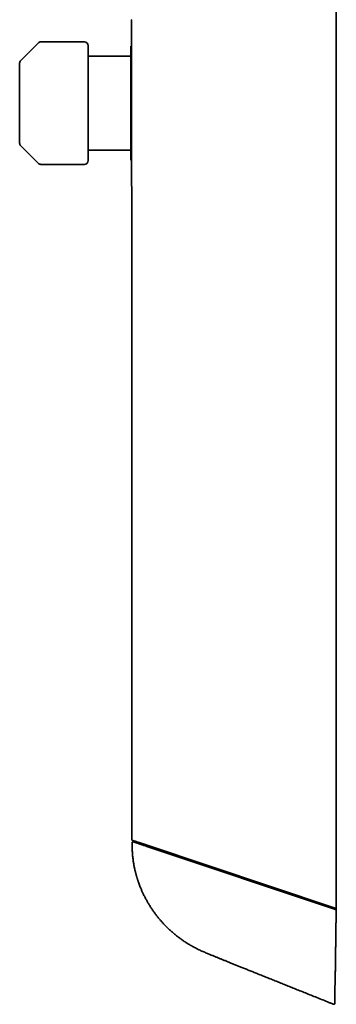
# Model space of a CAD drawing. Header units: millimetres. Extents: x 8 to 620, y 12 to 2359.
# Tile 4 of 10: x 90 to 171, y 1161 to 1411. Entities that reach past the tile are written whole.
import ezdxf

# ---------------------------------------------------------------- set-up
doc = ezdxf.new("R2010")
doc.units = ezdxf.units.MM

msp = doc.modelspace()

# ---------------------------------------------------------------- linework, layer by layer
at = {"color": 7, "linetype": 'Continuous', "lineweight": 35}
for p, q in [((170.92, 1185), (170.92, 2335)), ((94.91, 1405.28), (90.5, 1400.87)), ((106.7, 1405.58), (95.62, 1405.58)), ((118.7, 1404.5), (118.5, 1404.5)), ((118.5, 1404.5), (118.5, 1375.5)), ((107.7, 1401.95), (117.5, 1401.95)), ((90.5, 1379.13), (94.91, 1374.72)), ((117.5, 1378.05), (107.7, 1378.05)), ((95.62, 1374.42), (106.7, 1374.42)), ((118.5, 1375.5), (118.7, 1375.5)), ((118.82, 1368.77), (118.82, 1202.43)), ((118.84, 1201.69), (118.84, 1201.69)), ((119.02, 1202.36), (122.48, 1201.21)), ((119.4, 1201.92), (119.4, 1201.92)), ((122.48, 1201.21), (170.14, 1185.26)), ((122.64, 1200.84), (170.71, 1184.75)), ((170.14, 1185.26), (170.92, 1185)), ((170.59, 1165.89), (170.91, 1184.42)), ((170.6, 1166.17), (170.91, 1184.43)), ((170.81, 1185.03), (170.77, 1185.04)), ((169.74, 1160.86), (169.74, 1160.85)), ((170.23, 1160.66), (170.17, 1160.69)), ((170.23, 1160.66), (170.23, 1160.66)), ((170.51, 1161.04), (170.5, 1160.84)), ((170.5, 1160.8), (170.5, 1160.85))]:
    msp.add_line(p, q, dxfattribs=at)
at = {"color": 7, "linetype": 'Continuous', "lineweight": 35, "flags": 128}
msp.add_lwpolyline([(170.71, 1184.75), (170.75, 1184.75), (170.79, 1184.74), (170.83, 1184.73), (170.86, 1184.72), (170.88, 1184.7), (170.9, 1184.67), (170.91, 1184.65), (170.92, 1184.62)], dxfattribs=at)
at = {"color": 7, "linetype": 'Continuous', "lineweight": 35}
for centre, radius, start, end in [((118.9, 1411.05), 0.2, 114.5367, 180), ((95.62, 1404.58), 1, 90, 135), ((106.7, 1404.58), 1, 0, 90), ((91.2, 1400.16), 1, 135, 180), ((91.2, 1379.84), 1, 180, 225), ((95.62, 1375.42), 1, 225, 270), ((106.7, 1375.42), 1, 270, 0), ((118.9, 1368.95), 0.2, 180, 245.4633), ((170.73, 1184.01), 0.76, 75.3134, 94.7635), ((170.72, 1184.86), 0.2, 359, 71.5)]:
    msp.add_arc(centre, radius, start, end, dxfattribs=at)
for points, knots in [([(118.7, 1411.05), (118.7, 1411.05), (118.7, 1411.04), (118.7, 1411.02), (118.7, 1410.97), (118.7, 1410.91), (118.7, 1410.83), (118.7, 1410.73), (118.7, 1410.61), (118.7, 1410.48), (118.7, 1410.33), (118.7, 1410.16), (118.7, 1409.98), (118.7, 1409.79), (118.7, 1409.56), (118.7, 1409.3), (118.7, 1409.01), (118.7, 1408.69), (118.7, 1408.36), (118.7, 1408), (118.7, 1407.59), (118.7, 1407.13), (118.7, 1406.61), (118.7, 1406.07), (118.7, 1405.49), (118.7, 1404.92), (118.7, 1404.37), (118.7, 1403.83), (118.7, 1403.28), (118.7, 1402.71), (118.7, 1402.12), (118.7, 1401.55), (118.7, 1401.01), (118.7, 1400.48), (118.7, 1399.95), (118.7, 1399.41), (118.7, 1398.87), (118.7, 1398.31), (118.7, 1397.74), (118.7, 1397.14), (118.7, 1396.52), (118.7, 1395.9), (118.7, 1395.27), (118.7, 1394.63), (118.7, 1394), (118.7, 1393.3), (118.7, 1392.54), (118.7, 1391.69), (118.7, 1390.85), (118.7, 1390.08), (118.7, 1389.38), (118.7, 1388.77), (118.7, 1388.15), (118.7, 1387.54), (118.7, 1386.93), (118.7, 1386.31), (118.7, 1385.7), (118.7, 1385.1), (118.7, 1384.52), (118.7, 1383.95), (118.7, 1383.38), (118.7, 1382.81), (118.7, 1382.22), (118.7, 1381.59), (118.7, 1380.95), (118.7, 1380.32), (118.7, 1379.69), (118.7, 1379.08), (118.7, 1378.43), (118.7, 1377.76), (118.7, 1377.06), (118.7, 1376.39), (118.7, 1375.74), (118.7, 1375.15), (118.7, 1374.61), (118.7, 1374.12), (118.7, 1373.66), (118.7, 1373.21), (118.7, 1372.78), (118.7, 1372.4), (118.7, 1372.05), (118.7, 1371.74), (118.7, 1371.45), (118.7, 1371.17), (118.7, 1370.91), (118.7, 1370.66), (118.7, 1370.42), (118.7, 1370.19), (118.7, 1369.98), (118.7, 1369.79), (118.7, 1369.62), (118.7, 1369.46), (118.7, 1369.33), (118.7, 1369.21), (118.7, 1369.1), (118.7, 1369.01), (118.7, 1368.96), (118.7, 1368.95), (118.7, 1368.95)], [0, 0, 0, 0, 0.009333, 0.01865, 0.027958, 0.037265, 0.04658, 0.05591, 0.065669, 0.074726, 0.083771, 0.092813, 0.101859, 0.110916, 0.119991, 0.130729, 0.141444, 0.152147, 0.162851, 0.173569, 0.184311, 0.197469, 0.210594, 0.223709, 0.236837, 0.25, 0.260968, 0.27191, 0.282841, 0.293772, 0.304718, 0.31569, 0.324896, 0.334083, 0.34326, 0.352433, 0.361611, 0.370801, 0.380011, 0.389906, 0.399781, 0.409646, 0.419512, 0.429386, 0.439279, 0.448757, 0.461567, 0.474364, 0.487168, 0.5, 0.509332, 0.518648, 0.527956, 0.537263, 0.546578, 0.555909, 0.565669, 0.574726, 0.583771, 0.592813, 0.601859, 0.610916, 0.619991, 0.630729, 0.641444, 0.652147, 0.662851, 0.673569, 0.684311, 0.697469, 0.710594, 0.723709, 0.736837, 0.75, 0.760968, 0.77191, 0.782841, 0.793772, 0.804718, 0.81569, 0.824896, 0.834083, 0.84326, 0.852433, 0.861611, 0.870801, 0.880011, 0.889906, 0.899781, 0.909646, 0.919512, 0.929386, 0.939279, 0.948758, 0.961569, 0.974366, 0.987169, 1, 1, 1, 1]), ([(107.7, 1404.58), (107.7, 1404.57), (107.7, 1404.57), (107.7, 1404.54), (107.7, 1404.5), (107.7, 1404.44), (107.7, 1404.36), (107.7, 1404.27), (107.7, 1404.16), (107.7, 1404.03), (107.7, 1403.89), (107.7, 1403.73), (107.7, 1403.54), (107.7, 1403.33), (107.7, 1403.08), (107.7, 1402.81), (107.7, 1402.52), (107.7, 1402.17), (107.7, 1401.78), (107.7, 1401.32), (107.7, 1400.83), (107.7, 1400.35), (107.7, 1399.87), (107.7, 1399.42), (107.7, 1398.96), (107.7, 1398.48), (107.7, 1398.01), (107.7, 1397.56), (107.7, 1397.14), (107.7, 1396.71), (107.7, 1396.27), (107.7, 1395.82), (107.7, 1395.35), (107.7, 1394.87), (107.7, 1394.37), (107.7, 1393.87), (107.7, 1393.35), (107.7, 1392.84), (107.7, 1392.25), (107.7, 1391.56), (107.7, 1390.78), (107.7, 1390.26), (107.7, 1390)], [0, 0, 0, 0, 0.021769, 0.043499, 0.065215, 0.086942, 0.108706, 0.131338, 0.15307, 0.174775, 0.196479, 0.218207, 0.239984, 0.265747, 0.291451, 0.317137, 0.342848, 0.368625, 0.401504, 0.434301, 0.467104, 0.5, 0.526313, 0.552563, 0.578794, 0.605052, 0.63138, 0.652855, 0.674284, 0.69569, 0.7171, 0.738536, 0.760024, 0.783105, 0.806139, 0.829156, 0.852185, 0.875258, 0.897518, 0.931671, 0.965799, 1, 1, 1, 1]), ([(118.5, 1401.95), (118.46, 1401.95), (118.36, 1401.95), (118.22, 1401.95), (118.08, 1401.95), (117.97, 1401.95), (117.88, 1401.95), (117.77, 1401.95), (117.64, 1401.95), (117.55, 1401.95), (117.5, 1401.95)], [0, 0, 0, 0, 0.179536, 0.345818, 0.500455, 0.590573, 0.677063, 0.760544, 0.881593, 1, 1, 1, 1]), ([(90.2, 1400.16), (90.2, 1400.16), (90.2, 1400.15), (90.2, 1400.11), (90.2, 1400.04), (90.2, 1399.94), (90.2, 1399.81), (90.2, 1399.65), (90.2, 1399.46), (90.2, 1399.25), (90.2, 1399.03), (90.2, 1398.78), (90.2, 1398.51), (90.2, 1398.21), (90.2, 1397.89), (90.2, 1397.55), (90.2, 1397.19), (90.2, 1396.81), (90.2, 1396.41), (90.2, 1395.99), (90.2, 1395.57), (90.2, 1395.13), (90.2, 1394.68), (90.2, 1394.21), (90.2, 1393.73), (90.2, 1393.21), (90.2, 1392.67), (90.2, 1392.13), (90.2, 1391.59), (90.2, 1391.06), (90.2, 1390.53), (90.2, 1390.18), (90.2, 1390)], [0, 0, 0, 0, 0.033325, 0.066571, 0.099828, 0.134173, 0.169443, 0.204675, 0.239978, 0.272192, 0.304315, 0.33643, 0.368619, 0.401521, 0.434327, 0.467124, 0.5, 0.532902, 0.565707, 0.598504, 0.631381, 0.663595, 0.695718, 0.727833, 0.760022, 0.795352, 0.830589, 0.865843, 0.900184, 0.933454, 0.966695, 1, 1, 1, 1]), ([(90.2, 1390), (90.2, 1389.82), (90.2, 1389.47), (90.2, 1388.94), (90.2, 1388.41), (90.2, 1387.87), (90.2, 1387.33), (90.2, 1386.79), (90.2, 1386.27), (90.2, 1385.79), (90.2, 1385.32), (90.2, 1384.87), (90.2, 1384.43), (90.2, 1384.01), (90.2, 1383.59), (90.2, 1383.19), (90.2, 1382.81), (90.2, 1382.45), (90.2, 1382.11), (90.2, 1381.79), (90.2, 1381.49), (90.2, 1381.22), (90.2, 1380.97), (90.2, 1380.75), (90.2, 1380.54), (90.2, 1380.35), (90.2, 1380.19), (90.2, 1380.06), (90.2, 1379.96), (90.2, 1379.89), (90.2, 1379.85), (90.2, 1379.84), (90.2, 1379.84)], [0, 0, 0, 0, 0.033318, 0.066563, 0.099824, 0.134173, 0.169443, 0.204675, 0.239978, 0.272192, 0.304315, 0.33643, 0.368619, 0.401521, 0.434327, 0.467124, 0.5, 0.532902, 0.565707, 0.598504, 0.631381, 0.663595, 0.695718, 0.727833, 0.760022, 0.795352, 0.830589, 0.865843, 0.900188, 0.933462, 0.966702, 1, 1, 1, 1]), ([(107.7, 1390), (107.7, 1389.83), (107.7, 1389.5), (107.7, 1389), (107.7, 1388.51), (107.7, 1388.01), (107.7, 1387.52), (107.7, 1387.02), (107.7, 1386.53), (107.7, 1386.05), (107.7, 1385.57), (107.7, 1385.1), (107.7, 1384.61), (107.7, 1384.09), (107.7, 1383.56), (107.7, 1383.03), (107.7, 1382.52), (107.7, 1381.98), (107.7, 1381.4), (107.7, 1380.81), (107.7, 1380.24), (107.7, 1379.73), (107.7, 1379.27), (107.7, 1378.88), (107.7, 1378.5), (107.7, 1378.14), (107.7, 1377.82), (107.7, 1377.54), (107.7, 1377.29), (107.7, 1377.06), (107.7, 1376.84), (107.7, 1376.63), (107.7, 1376.44), (107.7, 1376.26), (107.7, 1376.09), (107.7, 1375.94), (107.7, 1375.81), (107.7, 1375.7), (107.7, 1375.59), (107.7, 1375.5), (107.7, 1375.44), (107.7, 1375.43), (107.7, 1375.42)], [0, 0, 0, 0, 0.0217728, 0.0435044, 0.0652205, 0.0869463, 0.1087074, 0.1313378, 0.1530695, 0.1747747, 0.1964785, 0.2182067, 0.2399844, 0.2657474, 0.2914508, 0.3171367, 0.3428475, 0.3686252, 0.401504, 0.4343009, 0.4671036, 0.5, 0.5263134, 0.5525632, 0.5787943, 0.6050516, 0.6313801, 0.6528549, 0.6742836, 0.6956903, 0.7170996, 0.7385359, 0.7600236, 0.7831052, 0.8061392, 0.8291558, 0.8521854, 0.8752582, 0.8975151, 0.931665, 0.9657937, 1, 1, 1, 1]), ([(118.5, 1378.05), (118.48, 1378.05), (118.42, 1378.05), (118.33, 1378.05), (118.24, 1378.05), (118.15, 1378.05), (118.05, 1378.05), (117.93, 1378.05), (117.79, 1378.05), (117.64, 1378.05), (117.55, 1378.05), (117.5, 1378.05)], [0, 0, 0, 0, 0.109221, 0.213563, 0.313328, 0.408861, 0.500555, 0.634154, 0.760361, 0.881451, 1, 1, 1, 1]), ([(118.83, 1202.43), (118.82, 1202.43), (118.82, 1202.43), (118.85, 1202.42), (118.92, 1202.4), (118.99, 1202.38), (119.02, 1202.36)], [0, 0, 0, 0, 0.142857, 0.428571, 0.714285, 1, 1, 1, 1]), ([(119.2, 1201.99), (119.18, 1201.99), (119.14, 1202), (119.07, 1201.99), (119, 1201.97), (118.94, 1201.93), (118.89, 1201.88), (118.86, 1201.82), (118.84, 1201.75), (118.84, 1201.71), (118.84, 1201.69)], [0, 0, 0, 0, 0.114004, 0.237032, 0.366871, 0.500362, 0.633786, 0.763446, 0.886236, 1, 1, 1, 1]), ([(118.84, 1201.69), (118.84, 1201.59), (118.85, 1201.25), (118.87, 1200.68), (118.89, 1200), (118.93, 1199.35), (118.98, 1198.74), (119.03, 1198.16), (119.09, 1197.62), (119.16, 1197.11), (119.23, 1196.64), (119.3, 1196.2), (119.38, 1195.79), (119.45, 1195.42), (119.53, 1195.09), (119.6, 1194.78), (119.66, 1194.51), (119.72, 1194.27), (119.77, 1194.07), (119.82, 1193.89), (119.86, 1193.75), (119.89, 1193.64), (119.91, 1193.56), (119.93, 1193.5), (119.94, 1193.46), (119.95, 1193.42), (119.96, 1193.37), (119.99, 1193.29), (120.02, 1193.17), (120.07, 1193.01), (120.13, 1192.8), (120.21, 1192.56), (120.3, 1192.28), (120.39, 1191.99), (120.52, 1191.63), (120.67, 1191.21), (120.86, 1190.71), (121.09, 1190.13), (121.38, 1189.47), (121.71, 1188.74), (122.09, 1187.98), (122.48, 1187.23), (122.9, 1186.49), (123.35, 1185.75), (123.83, 1185.01), (124.35, 1184.25), (124.87, 1183.55), (125.38, 1182.89), (125.87, 1182.29), (126.37, 1181.71), (126.89, 1181.14), (127.46, 1180.54), (128.09, 1179.92), (128.78, 1179.28), (129.48, 1178.67), (130.19, 1178.09), (130.91, 1177.54), (131.63, 1177.02), (132.35, 1176.53), (133.08, 1176.06), (133.89, 1175.59), (134.76, 1175.11), (135.71, 1174.63), (136.65, 1174.19), (137.59, 1173.78), (138.44, 1173.42), (139.23, 1173.1), (139.93, 1172.82), (140.63, 1172.54), (141.32, 1172.26), (142.02, 1171.98), (142.74, 1171.69), (143.49, 1171.39), (144.28, 1171.07), (145.11, 1170.73), (145.96, 1170.39), (146.85, 1170.03), (147.77, 1169.66), (148.72, 1169.27), (149.72, 1168.88), (150.75, 1168.46), (151.83, 1168.03), (152.94, 1167.58), (154.09, 1167.12), (155.27, 1166.65), (156.48, 1166.17), (157.71, 1165.67), (158.98, 1165.16), (160.29, 1164.64), (161.65, 1164.09), (163.06, 1163.53), (164.5, 1162.95), (165.98, 1162.36), (167.49, 1161.75), (168.75, 1161.25), (169.5, 1160.94), (169.74, 1160.85)], [0, 0, 0, 0, 0.004335, 0.014496, 0.02418, 0.033386, 0.042115, 0.050368, 0.058141, 0.065431, 0.072239, 0.078566, 0.084415, 0.089789, 0.09469, 0.099119, 0.103077, 0.106564, 0.10958, 0.112126, 0.114201, 0.115809, 0.117022, 0.11787, 0.118357, 0.118811, 0.11967, 0.12082, 0.122261, 0.124792, 0.127903, 0.131597, 0.135803, 0.140177, 0.144673, 0.151983, 0.159588, 0.167484, 0.178505, 0.190021, 0.202021, 0.214511, 0.226246, 0.238402, 0.250993, 0.264034, 0.277518, 0.288413, 0.2995, 0.310509, 0.321401, 0.332175, 0.345727, 0.359109, 0.372332, 0.385406, 0.398338, 0.4109, 0.423323, 0.435608, 0.447756, 0.463074, 0.478164, 0.492969, 0.507468, 0.521685, 0.532672, 0.5435, 0.554182, 0.564727, 0.575244, 0.586243, 0.597793, 0.609898, 0.622563, 0.63579, 0.649324, 0.663387, 0.677979, 0.693099, 0.709041, 0.725537, 0.742587, 0.760191, 0.778351, 0.796726, 0.815637, 0.835082, 0.855064, 0.876007, 0.89751, 0.919574, 0.942201, 0.965392, 0.989146, 1, 1, 1, 1]), ([(119.58, 1202.18), (119.54, 1202.19), (119.49, 1202.2), (119.41, 1202.19), (119.35, 1202.16), (119.3, 1202.13), (119.24, 1202.08), (119.22, 1202.02), (119.2, 1201.99)], [0, 0, 0, 0, 0.239457, 0.368361, 0.5, 0.631639, 0.760543, 1, 1, 1, 1]), ([(119.4, 1201.92), (119.37, 1201.93), (119.3, 1201.96), (119.23, 1201.98), (119.2, 1201.99), (119.2, 1201.99), (119.2, 1201.99)], [0, 0, 0, 0, 0.279991, 0.559982, 0.839972, 1, 1, 1, 1]), ([(120.05, 1201.7), (120, 1201.72), (119.9, 1201.75), (119.78, 1201.8), (119.66, 1201.83), (119.57, 1201.86), (119.5, 1201.89), (119.45, 1201.91), (119.41, 1201.92), (119.41, 1201.92), (119.4, 1201.92)], [0, 0, 0, 0, 0.1260473, 0.2527062, 0.378756, 0.5054388, 0.6275179, 0.7501961, 0.8747675, 1, 1, 1, 1]), ([(119.78, 1202.11), (119.75, 1202.12), (119.68, 1202.15), (119.61, 1202.17), (119.58, 1202.18), (119.58, 1202.18), (119.58, 1202.18)], [0, 0, 0, 0, 0.285783, 0.571562, 0.857338, 1, 1, 1, 1]), ([(122.65, 1201.15), (122.52, 1201.19), (122.26, 1201.28), (121.88, 1201.41), (121.55, 1201.52), (121.27, 1201.61), (121.04, 1201.69), (120.81, 1201.77), (120.61, 1201.83), (120.43, 1201.9), (120.26, 1201.95), (120.12, 1202), (120, 1202.04), (119.91, 1202.07), (119.84, 1202.09), (119.79, 1202.11), (119.79, 1202.11), (119.78, 1202.11)], [0, 0, 0, 0, 0.0837071, 0.1671833, 0.2501555, 0.3134032, 0.3759224, 0.4380809, 0.5002533, 0.5631075, 0.6256969, 0.6881771, 0.7503187, 0.8127369, 0.8747871, 0.9375198, 1, 1, 1, 1]), ([(122.64, 1200.84), (122.51, 1200.88), (122.25, 1200.97), (121.87, 1201.1), (121.5, 1201.22), (121.16, 1201.33), (120.84, 1201.44), (120.54, 1201.54), (120.28, 1201.63), (120.13, 1201.68), (120.05, 1201.7)], [0, 0, 0, 0, 0.126466, 0.251489, 0.376031, 0.501064, 0.627754, 0.752409, 0.876119, 1, 1, 1, 1]), ([(170.66, 1184.77), (170.67, 1184.8), (170.68, 1184.85), (170.71, 1184.92), (170.73, 1184.97), (170.75, 1185.01), (170.77, 1185.04), (170.78, 1185.04), (170.79, 1185.05)], [0, 0, 0, 0, 0.205541, 0.341807, 0.500144, 0.652842, 0.787182, 1, 1, 1, 1]), ([(170.71, 1184.75), (170.73, 1184.75), (170.76, 1184.73), (170.8, 1184.71), (170.83, 1184.68), (170.85, 1184.66), (170.88, 1184.62), (170.91, 1184.56), (170.91, 1184.49), (170.92, 1184.46)], [0, 0, 0, 0, 0.160657, 0.299664, 0.380348, 0.451411, 0.51287, 0.768963, 1, 1, 1, 1]), ([(170.91, 1184.42), (170.91, 1184.43), (170.92, 1184.44), (170.92, 1184.46), (170.92, 1184.46)], [0, 0, 0, 0, 0.495464, 1, 1, 1, 1]), ([(170.92, 1184.85), (170.92, 1184.85), (170.92, 1184.85), (170.92, 1184.82), (170.92, 1184.79), (170.92, 1184.76), (170.92, 1184.75)], [0, 0, 0, 0, 0.243072, 0.494518, 0.752709, 1, 1, 1, 1]), ([(170.92, 1184.75), (170.92, 1184.73), (170.92, 1184.7), (170.92, 1184.66), (170.92, 1184.63), (170.92, 1184.62)], [0, 0, 0, 0, 0.415252, 0.685817, 1, 1, 1, 1]), ([(170.92, 1184.62), (170.92, 1184.62), (170.92, 1184.61), (170.92, 1184.6), (170.92, 1184.59), (170.92, 1184.57), (170.92, 1184.55), (170.92, 1184.53), (170.92, 1184.51), (170.92, 1184.5)], [0, 0, 0, 0, 0.043367, 0.120491, 0.236893, 0.354337, 0.473185, 0.733763, 1, 1, 1, 1]), ([(170.51, 1161.5), (170.51, 1161.5), (170.51, 1161.5), (170.51, 1161.51), (170.51, 1161.52), (170.52, 1161.53), (170.52, 1161.55), (170.52, 1161.57), (170.52, 1161.59), (170.52, 1161.62), (170.52, 1161.68), (170.52, 1161.75), (170.52, 1161.85), (170.52, 1161.96), (170.52, 1162.1), (170.53, 1162.25), (170.53, 1162.42), (170.53, 1162.6), (170.54, 1162.81), (170.54, 1163.05), (170.55, 1163.32), (170.55, 1163.61), (170.56, 1163.91), (170.56, 1164.22), (170.57, 1164.52), (170.57, 1164.83), (170.58, 1165.1), (170.58, 1165.33), (170.58, 1165.51), (170.59, 1165.69), (170.59, 1165.82), (170.59, 1165.89)], [0, 0, 0, 0, 0.022056, 0.040574, 0.055555, 0.070468, 0.08851, 0.105884, 0.122606, 0.139204, 0.176046, 0.213705, 0.249967, 0.291739, 0.333314, 0.374873, 0.416788, 0.458375, 0.499832, 0.549397, 0.599533, 0.649826, 0.699719, 0.749965, 0.795906, 0.842697, 0.890704, 0.918328, 0.943265, 0.968367, 1, 1, 1, 1]), ([(169.74, 1160.85), (169.75, 1160.84), (169.78, 1160.83), (169.82, 1160.82), (169.86, 1160.8), (169.89, 1160.79), (169.93, 1160.78), (169.96, 1160.77), (169.99, 1160.75), (170.01, 1160.74), (170.04, 1160.73), (170.06, 1160.73), (170.08, 1160.72), (170.1, 1160.71), (170.12, 1160.7), (170.13, 1160.7), (170.15, 1160.69), (170.16, 1160.69), (170.16, 1160.69), (170.17, 1160.69), (170.17, 1160.69), (170.17, 1160.69)], [0, 0, 0, 0, 0.015311, 0.034082, 0.056406, 0.082337, 0.111909, 0.145146, 0.182064, 0.222675, 0.266987, 0.315007, 0.373198, 0.436055, 0.50358, 0.57578, 0.652656, 0.732715, 0.81729, 0.906385, 1, 1, 1, 1]), ([(170.23, 1160.86), (170.23, 1160.84), (170.23, 1160.79), (170.23, 1160.75), (170.23, 1160.73)], [0, 0, 0, 0, 0.5, 1, 1, 1, 1]), ([(170.23, 1160.73), (170.23, 1160.72), (170.23, 1160.7), (170.23, 1160.68), (170.23, 1160.67), (170.23, 1160.66)], [0, 0, 0, 0, 0.3333333, 0.6666668, 1, 1, 1, 1]), ([(170.24, 1160.66), (170.24, 1160.66), (170.24, 1160.66), (170.25, 1160.66), (170.26, 1160.66), (170.26, 1160.66), (170.27, 1160.66), (170.27, 1160.66), (170.27, 1160.66), (170.27, 1160.66), (170.27, 1160.66), (170.27, 1160.66), (170.27, 1160.66), (170.27, 1160.66), (170.27, 1160.66), (170.27, 1160.65), (170.27, 1160.65), (170.27, 1160.65), (170.27, 1160.65), (170.27, 1160.65), (170.27, 1160.65), (170.27, 1160.65), (170.27, 1160.65), (170.27, 1160.65), (170.27, 1160.65), (170.27, 1160.65), (170.27, 1160.65), (170.27, 1160.65), (170.27, 1160.65)], [0, 0, 0, 0, 0.013459, 0.060602, 0.104835, 0.146158, 0.18457, 0.220073, 0.25274, 0.309359, 0.363043, 0.413794, 0.434602, 0.454872, 0.475127, 0.497984, 0.523803, 0.552045, 0.583144, 0.617102, 0.653918, 0.694431, 0.73792, 0.784384, 0.833824, 0.886241, 0.941632, 1, 1, 1, 1]), ([(170.27, 1160.65), (170.29, 1160.65), (170.32, 1160.65), (170.37, 1160.66), (170.42, 1160.68), (170.45, 1160.71), (170.48, 1160.76), (170.49, 1160.79), (170.5, 1160.8)], [0, 0, 0, 0, 0.163381, 0.333123, 0.502667, 0.67111, 0.838591, 1, 1, 1, 1]), ([(170.51, 1161.04), (170.51, 1161.08), (170.51, 1161.16), (170.51, 1161.31), (170.51, 1161.43), (170.51, 1161.5)], [0, 0, 0, 0, 0.333349, 0.666682, 1, 1, 1, 1])]:
    msp.add_open_spline(points, degree=3, knots=knots, dxfattribs=at)

doc.saveas('drawing.dxf')
